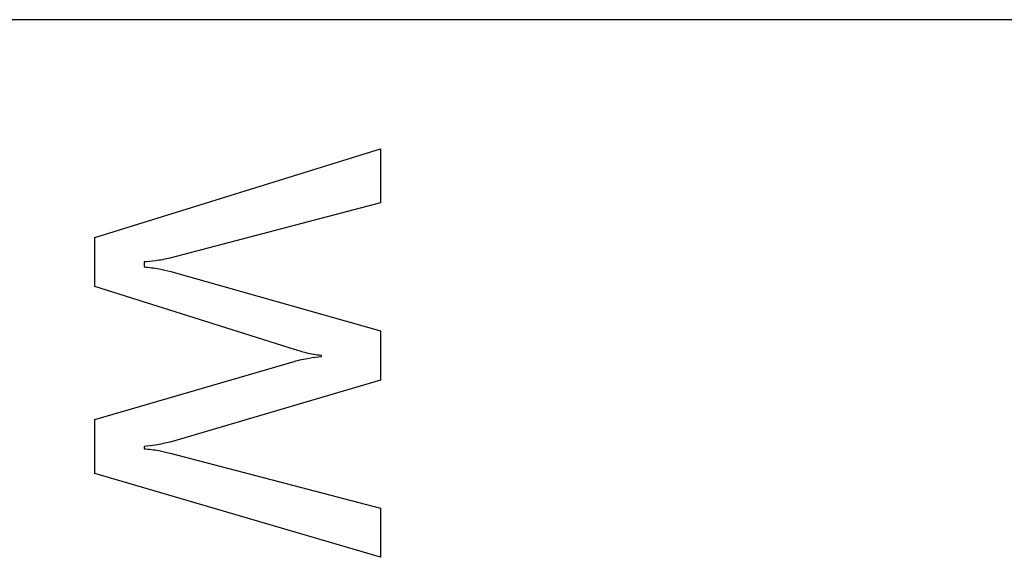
# Model space of a CAD drawing. Header units: millimetres. Extents: x 15 to 205, y 5 to 292.
# Tile 51 of 56: x 140.98 to 151.95, y 250.61 to 256.61. Entities that reach past the tile are written whole.
import ezdxf

# ---------------------------------------------------------------- set-up
doc = ezdxf.new("R2010")
doc.units = ezdxf.units.MM
doc.layers.add('几何体', color=7, linetype='Continuous')

msp = doc.modelspace()

# ---------------------------------------------------------------- linework, layer by layer
at = {"layer": '几何体'}
for p, q in [((157.3167, 256.6069), (128.8167, 256.6069)), ((141.8167, 254.18), (144.9996, 255.1678)), ((144.9996, 255.1678), (144.9996, 254.5642)), ((144.9996, 254.5642), (142.6545, 253.9477)), ((141.8167, 253.6312), (141.8167, 254.18)), ((142.3655, 253.9056), (142.3655, 253.8508)), ((142.663, 253.7976), (144.9996, 253.1373)), ((144.0436, 252.9298), (141.8167, 253.6312)), ((144.9996, 253.1373), (144.9996, 252.5886)), ((144.3411, 252.8509), (144.3411, 252.8621)), ((141.8167, 252.1495), (144.0376, 252.7978)), ((144.9996, 252.5886), (142.6562, 251.8983)), ((141.8167, 251.5459), (141.8167, 252.1495)), ((142.3655, 251.8503), (142.3655, 251.8237)), ((142.6562, 251.7731), (144.9996, 251.1617)), ((144.9996, 250.613), (141.8167, 251.5459)), ((144.9996, 251.1617), (144.9996, 250.613))]:
    msp.add_line(p, q, dxfattribs=at)
for points, knots in [([(142.6545, 253.9477), (142.601, 253.9364), (142.5055, 253.9164), (142.4083, 253.9089), (142.3655, 253.9056)], [0, 0, 0, 0, 0.5598861, 1, 1, 1, 1]), ([(142.3655, 253.8508), (142.4218, 253.8452), (142.5224, 253.8352), (142.6201, 253.8091), (142.663, 253.7976)], [0, 0, 0, 0, 0.5598485, 1, 1, 1, 1]), ([(144.0376, 252.7978), (144.0935, 252.8116), (144.1935, 252.8364), (144.296, 252.8465), (144.3411, 252.8509)], [0, 0, 0, 0, 0.5598399, 1, 1, 1, 1]), ([(144.3411, 252.8621), (144.2845, 252.8703), (144.1835, 252.885), (144.0863, 252.9161), (144.0436, 252.9298)], [0, 0, 0, 0, 0.5597582, 1, 1, 1, 1]), ([(142.6562, 251.8983), (142.6025, 251.8858), (142.5066, 251.8636), (142.4086, 251.8543), (142.3655, 251.8503)], [0, 0, 0, 0, 0.559846, 1, 1, 1, 1]), ([(142.3655, 251.8237), (142.4205, 251.8183), (142.5187, 251.8087), (142.6141, 251.784), (142.6562, 251.7731)], [0, 0, 0, 0, 0.5598136, 1, 1, 1, 1])]:
    msp.add_open_spline(points, degree=3, knots=knots, dxfattribs=at)

doc.saveas('drawing.dxf')
